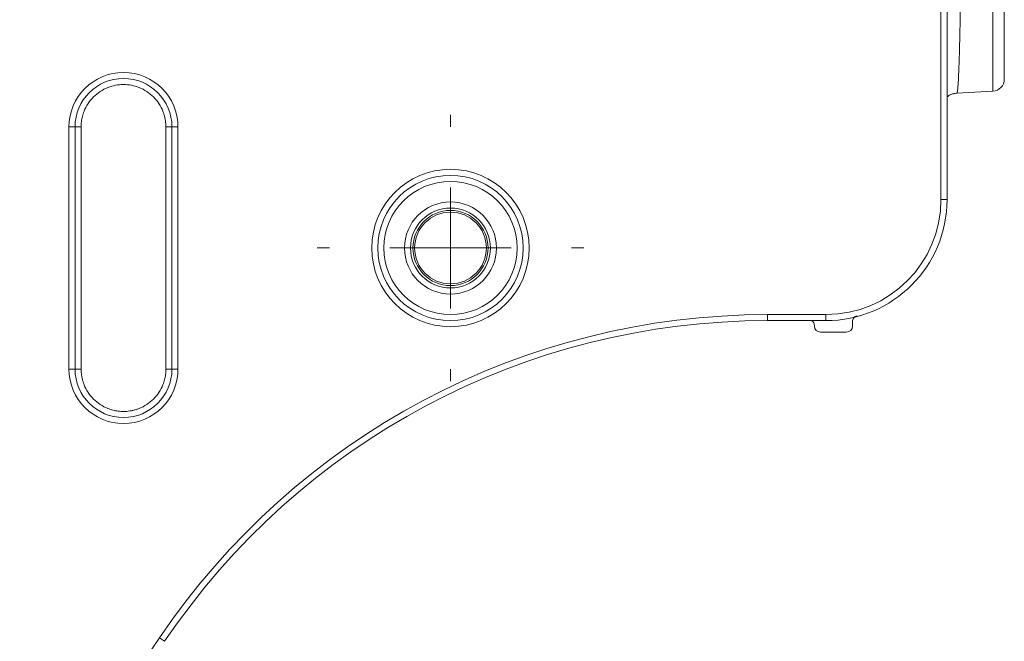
# Model space of a CAD drawing. Header units: millimetres. Extents: x 0 to 420, y 0 to 297.
# Tile 55 of 106: x 147 to 168, y 212 to 225. Entities that reach past the tile are written whole.
import ezdxf

# ---------------------------------------------------------------- set-up
doc = ezdxf.new("R2010")
doc.units = ezdxf.units.MM

# ---------------------------------------------------------------- blocks, each defined once
blk = doc.blocks.new('SW_CENTERMARKSYMBOL_14')
at = {"color": 0, "linetype": 'Continuous', "lineweight": 0}
for p, q in [((0, 2.5), (0, 2.75)), ((0, 0), (0, 1.25)), ((-2.5, 0), (-2.75, 0)), ((0, 0), (-1.25, 0)), ((0, 0), (0, -1.25)), ((0, 0), (1.25, 0)), ((2.5, 0), (2.75, 0)), ((0, -2.5), (0, -2.75))]:
    blk.add_line(p, q, dxfattribs=at)

msp = doc.modelspace()

# ---------------------------------------------------------------- linework, layer by layer
at = {"color": 7, "linetype": 'Continuous', "lineweight": 15}
for p, q in [((166.24802399, 249.23867546), (166.24802399, 221.23867546)), ((166.37302399, 221.23867546), (166.37302399, 249.23867546)), ((166.57705889, 223.43576481), (167.31865291, 223.47463011)), ((148.24802399, 222.73867546), (148.24802399, 217.73867546)), ((148.24802399, 222.73867546), (148.37302399, 222.73867546)), ((148.37302399, 217.73867546), (148.37302399, 222.73867546)), ((148.49802399, 222.73867546), (148.37302399, 222.73867546)), ((148.49802399, 222.73867546), (148.49802399, 217.73867546)), ((150.37302399, 222.73867546), (150.24802399, 222.73867546)), ((150.24802399, 217.73867546), (150.24802399, 222.73867546)), ((150.37302399, 222.73867546), (150.37302399, 217.73867546)), ((150.37302399, 222.73867546), (150.49802399, 222.73867546)), ((150.49802399, 217.73867546), (150.49802399, 222.73867546)), ((166.37302399, 221.23867546), (166.24802399, 221.23867546)), ((163.87302399, 218.86367546), (162.66396022, 218.86367546)), ((162.66396022, 218.73867546), (162.66396022, 218.86367546)), ((163.87302399, 218.73867546), (162.66396022, 218.73867546)), ((163.87302399, 218.73867546), (163.87302399, 218.86367546)), ((164.42318076, 218.72006864), (164.42318076, 218.62682388)), ((163.63738061, 218.62682388), (163.63738061, 218.63114956)), ((164.2981998, 218.50184292), (163.76236157, 218.50184292)), ((148.37302399, 217.73867546), (148.24802399, 217.73867546)), ((148.37302399, 217.73867546), (148.49802399, 217.73867546)), ((150.37302399, 217.73867546), (150.24802399, 217.73867546)), ((150.37302399, 217.73867546), (150.49802399, 217.73867546)), ((150.11880009, 212.18761519), (150.2224791, 212.11778924))]:
    msp.add_line(p, q, dxfattribs=at)
at = {"color": 8, "linetype": 'Continuous', "lineweight": 15}
msp.add_line((167.31865291, 223.47463011), (167.31865291, 228.41367546), dxfattribs=at)
at = {"color": 7, "linetype": 'Continuous', "lineweight": 15}
for radius in [1.5, 0.825, 0.775, 0.74008987]:
    msp.add_circle((156.12302399, 220.23867546), radius, dxfattribs=at)
for centre, radius, start, end in [((149.37302399, 222.73867546), 1, 0, 180), ((167.30556892, 223.72428749), 0.25, 273, 0), ((163.87302399, 221.23867546), 2.5, 270, 0), ((162.66396022, 203.73867546), 15, 90, 146.040442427), ((149.37302399, 217.73867546), 1, 180, 0)]:
    msp.add_arc(centre, radius, start, end, dxfattribs=at)
for centre, major_axis, end_param in [((163.51236157, 218.63111149), (-0.08841527, -0.08841527), 3.3920584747), ((163.76239965, 218.62686196), (0.08841527, 0.08841527), 3.9268385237), ((164.29816172, 218.62686196), (-0.08841527, 0.08841527), 3.9268385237)]:
    msp.add_ellipse(centre, major_axis=major_axis, ratio=0.9996954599, start_param=2.3563467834, end_param=end_param, dxfattribs=at)
at = {"color": 8, "linetype": 'Continuous', "lineweight": 15}
msp.add_open_spline([(166.67037351, 228.41367546), (166.6703635, 228.35998206), (166.67034343, 228.2523262), (166.67018207, 228.09060861), (166.66992477, 227.9284284), (166.669562, 227.76596503), (166.66909631, 227.60340264), (166.66852703, 227.44092983), (166.66785433, 227.2787396), (166.66707817, 227.11702904), (166.66619856, 226.95599924), (166.66521549, 226.79585499), (166.66412897, 226.63680462), (166.662939, 226.47905973), (166.66164557, 226.32283493), (166.66024869, 226.16834756), (166.65874836, 226.01581745), (166.65714457, 225.86546658), (166.65543733, 225.71751876), (166.65362663, 225.57219934), (166.6517125, 225.42973483), (166.64969483, 225.29035258), (166.64757404, 225.15428034), (166.64534856, 225.02174604), (166.64306025, 224.89497218), (166.6406527, 224.77187822), (166.63807919, 224.65070304), (166.63526737, 224.52840623), (166.63221555, 224.40602584), (166.62892417, 224.28469185), (166.62539306, 224.16562754), (166.62162225, 224.05015007), (166.6176117, 223.93966994), (166.61336141, 223.83568816), (166.60887135, 223.73979522), (166.60414154, 223.65365392), (166.59917188, 223.5790364), (166.59396267, 223.51763707), (166.58851271, 223.47175427), (166.5828267, 223.44155106), (166.57892715, 223.43771099), (166.57694697, 223.43576103)], degree=3, knots=[0, 0, 0, 0, 0.0206001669, 0.041303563, 0.0621102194, 0.0830201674, 0.1040334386, 0.1251500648, 0.1463700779, 0.1676935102, 0.1891203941, 0.2106507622, 0.2322846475, 0.2540220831, 0.2758631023, 0.2978077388, 0.3198560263, 0.342007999, 0.3642636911, 0.3866231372, 0.409086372, 0.4316534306, 0.4543243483, 0.4770991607, 0.4999779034, 0.5218970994, 0.5450599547, 0.5694665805, 0.5951170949, 0.6220116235, 0.6501502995, 0.6795332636, 0.7101606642, 0.7420326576, 0.7751494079, 0.8095110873, 0.8451178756, 0.881969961, 0.9200675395, 0.9594108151, 1, 1, 1, 1], dxfattribs=at)
at = {"color": 7, "linetype": 'Continuous', "lineweight": 15}
for points, knots in [([(167.55556892, 223.72428749), (167.55556892, 223.72428749), (167.55556892, 224.21837148), (167.55556892, 225.97718338), (167.55556892, 227.17000764), (167.55556892, 228.41367546)], [0, 0, 0, 0, 0.5, 0.5, 1, 1, 1, 1]), ([(150.24802399, 222.73867546), (150.24755621, 222.76077892), (150.2466245, 222.80480346), (150.23897178, 222.87032635), (150.22672233, 222.93492889), (150.2094312, 222.99861256), (150.17491887, 223.09622506), (150.10979229, 223.22261235), (149.99599239, 223.36150695), (149.8570088, 223.47540713), (149.70144584, 223.55561503), (149.53804353, 223.60354657), (149.37311215, 223.61873537), (149.20809444, 223.6035647), (149.04476641, 223.55568108), (148.88911882, 223.47545607), (148.75017876, 223.3616356), (148.63631559, 223.222681), (148.56439269, 223.08327731), (148.52329295, 222.95692256), (148.50189623, 222.84867388), (148.49931841, 222.77544605), (148.49802399, 222.73867546)], [0, 0, 0, 0, 0.02414733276, 0.0480954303, 0.07198185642, 0.09594523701, 0.12012287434, 0.18505590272, 0.2500864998, 0.31501957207, 0.38005021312, 0.43998893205, 0.50002425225, 0.55996299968, 0.6199983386, 0.68493136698, 0.74996196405, 0.81489503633, 0.87992567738, 0.92003639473, 0.95984710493, 1, 1, 1, 1]), ([(166.37302399, 223.35798613), (166.39279941, 223.37325219), (166.42702768, 223.39967545), (166.50259106, 223.42728744), (166.55229785, 223.43294713), (166.57703258, 223.43576346)], [0, 0, 0, 0, 0.4073729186, 0.7051012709, 1, 1, 1, 1]), ([(156.12302399, 221.86367546), (155.2261621, 221.86367546), (154.49802399, 221.13553735), (154.49802399, 219.34181357), (155.2261621, 218.61367546), (156.12302399, 218.61367546)], [0, 0, 0, 0, 0.5, 0.5, 1, 1, 1, 1]), ([(156.12302399, 218.61367546), (157.01988588, 218.61367546), (157.74802399, 219.34181357), (157.74802399, 221.13553735), (157.01988588, 221.86367546), (156.12302399, 221.86367546)], [0, 0, 0, 0, 0.5, 0.5, 1, 1, 1, 1]), ([(156.12302399, 218.86367546), (155.36414085, 218.86367546), (154.74802399, 219.47979232), (154.74802399, 220.9975586), (155.36414085, 221.61367546), (156.12302399, 221.61367546)], [0, 0, 0, 0, 0.5, 0.5, 1, 1, 1, 1]), ([(156.12302399, 221.61367546), (156.88190713, 221.61367546), (157.49802399, 220.9975586), (157.49802399, 219.47979232), (156.88190713, 218.86367546), (156.12302399, 218.86367546)], [0, 0, 0, 0, 0.5, 0.5, 1, 1, 1, 1]), ([(156.12302399, 221.18867546), (155.59870473, 221.18867546), (155.17302399, 220.76299472), (155.17302399, 219.7143562), (155.59870473, 219.28867546), (156.12302399, 219.28867546)], [0, 0, 0, 0, 0.5, 0.5, 1, 1, 1, 1]), ([(156.12302399, 219.28867546), (156.64734325, 219.28867546), (157.07302399, 219.7143562), (157.07302399, 220.76299472), (156.64734325, 221.18867546), (156.12302399, 221.18867546)], [0, 0, 0, 0, 0.5, 0.5, 1, 1, 1, 1]), ([(164.42318076, 218.72006864), (164.42318076, 218.74743413), (164.43240586, 218.77455601), (164.46573494, 218.81791605), (164.48936952, 218.83370219), (164.51580179, 218.84078763)], [0, 0, 0, 0, 0.5, 0.5, 1, 1, 1, 1]), ([(148.24802399, 217.73867546), (148.24802399, 217.11777108), (148.7521196, 216.61367546), (149.99392837, 216.61367546), (150.49802399, 217.11777108), (150.49802399, 217.73867546)], [0, 0, 0, 0, 0.5, 0.5, 1, 1, 1, 1]), ([(148.49802399, 217.73867546), (148.49849177, 217.71657201), (148.49942347, 217.67254747), (148.5070762, 217.60702457), (148.51932565, 217.54242203), (148.53661675, 217.47873838), (148.57112924, 217.38112572), (148.63625421, 217.25474014), (148.75006095, 217.11583831), (148.88901924, 217.00196486), (149.02842202, 216.93004451), (149.15477691, 216.88894435), (149.26302556, 216.86754772), (149.33625339, 216.86496989), (149.37302399, 216.86367546)], [0, 0, 0, 0, 0.0482826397, 0.0961669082, 0.1439278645, 0.1918426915, 0.2401859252, 0.3700196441, 0.5000484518, 0.6298822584, 0.759911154, 0.8401126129, 0.9197142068, 1, 1, 1, 1]), ([(149.37302399, 216.86367546), (149.39512744, 216.86414324), (149.43915198, 216.86507495), (149.50467488, 216.87272767), (149.56927742, 216.88497712), (149.63296107, 216.90226823), (149.73057373, 216.93678071), (149.85695931, 217.00190569), (149.99586114, 217.11571242), (150.10973459, 217.25467071), (150.18165494, 217.39407349), (150.2227551, 217.52042839), (150.24415173, 217.62867704), (150.24672956, 217.70190487), (150.24802399, 217.73867546)], [0, 0, 0, 0, 0.0482826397, 0.0961669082, 0.1439278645, 0.1918426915, 0.2401859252, 0.3700196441, 0.5000484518, 0.6298822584, 0.759911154, 0.8401126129, 0.9197142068, 1, 1, 1, 1])]:
    msp.add_open_spline(points, degree=3, knots=knots, dxfattribs=at)
for points in [[(149.37302399, 223.86367546), (148.7521196, 223.86367546), (148.24802399, 223.35957985), (148.24802399, 222.73867546)], [(150.49802399, 222.73867546), (150.49802399, 223.35957985), (149.99392837, 223.86367546), (149.37302399, 223.86367546)], [(166.24802399, 221.23867546), (166.24802399, 219.92787731), (165.18382214, 218.86367546), (163.87302399, 218.86367546)], [(162.66396022, 218.86367546), (157.6325943, 218.86367546), (152.92935926, 216.36079146), (150.11880009, 212.18761519)], [(150.11880009, 212.18761519), (146.7507301, 207.18663533), (142.60788412, 202.75334427), (137.84623204, 199.05464659)]]:
    msp.add_open_spline(points, degree=3, dxfattribs=at)

# ---------------------------------------------------------------- block references
at = {"color": 7, "linetype": 'Continuous', "lineweight": 0}
msp.add_blockref('SW_CENTERMARKSYMBOL_14', (156.12302399, 220.23867546), dxfattribs=at)

doc.saveas('drawing.dxf')
